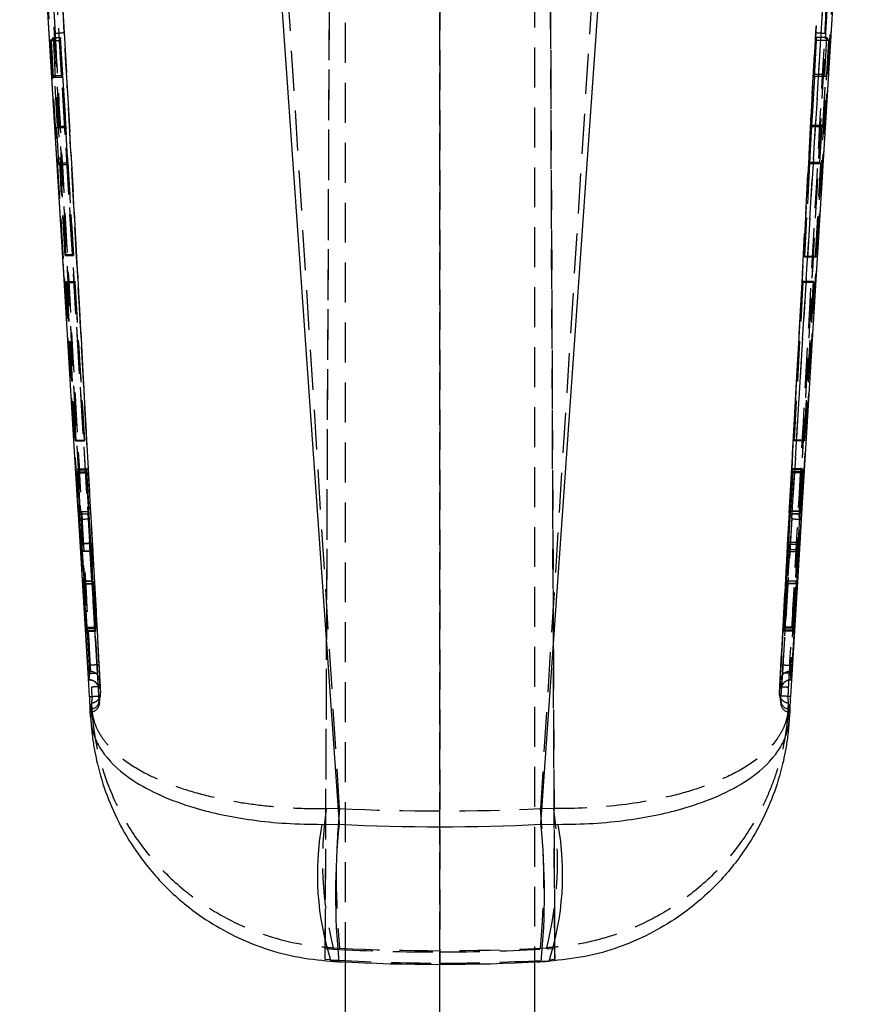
# Model space of a CAD drawing. Extents: x 31 to 385, y 50 to 288.
# Tile 5 of 10: x 189 to 215, y 202 to 233. Entities that reach past the tile are written whole.
import ezdxf

# ---------------------------------------------------------------- set-up
doc = ezdxf.new("R2010")
doc.units = 0
doc.linetypes.add('HIDDEN', pattern=[1.905, 1.27, -0.635])
doc.layers.get('0').update_dxf_attribs({"linetype": 'CONTINUOUS'})

msp = doc.modelspace()

# ---------------------------------------------------------------- linework, layer by layer
at = {"color": 7, "linetype": 'HIDDEN'}
for p, q in [((198.376168, 203.049553), (198.702136, 277.739704)), ((202.007534, 277.666713), (202.018924, 202.932263)), ((205.337224, 277.666713), (205.662898, 203.043189)), ((198.376174, 203.393869), (198.665346, 269.639527)), ((202.018924, 203.287949), (202.008891, 269.107631)), ((205.662892, 203.400234), (205.376068, 269.107631)), ((199.019533, 202.968274), (199.019533, 258.7012)), ((202.019533, 202.892688), (202.019533, 258.7012)), ((205.019533, 258.7012), (205.019533, 202.968274)), ((190.085479, 232.506173), (188.931932, 253.658404)), ((215.107134, 253.658404), (213.953588, 232.506173)), ((190.881702, 212.398181), (188.669646, 252.598524)), ((215.369421, 252.598524), (213.157364, 212.398181)), ((190.122988, 223.957817), (188.67982, 247.833473)), ((188.983712, 247.857746), (190.845607, 217.057522)), ((213.193459, 217.057522), (215.055354, 247.857746)), ((215.359246, 247.833473), (213.916079, 223.957817)), ((191.144817, 212.15054), (189.013733, 247.520177)), ((215.025334, 247.520177), (212.89425, 212.15054)), ((198.830458, 207.843535), (196.711748, 241.330608)), ((207.327318, 241.330608), (205.208608, 207.843535)), ((190.085479, 232.506173), (191.23689, 211.520778)), ((212.802177, 211.520778), (213.953588, 232.506173)), ((189.679144, 232.258184), (189.728997, 232.349653)), ((189.748193, 231.083365), (189.679144, 232.258184)), ((189.679144, 232.258184), (189.951665, 232.258184)), ((189.728997, 232.349653), (189.967339, 232.349653)), ((189.728997, 232.349653), (190.122519, 225.45398)), ((189.967339, 232.349653), (189.951665, 232.258184)), ((189.951665, 232.258184), (190.022475, 231.083365)), ((190.382962, 225.45398), (189.967339, 232.349653)), ((213.602037, 225.36251), (213.98203, 232.258184)), ((213.967407, 232.349653), (213.902668, 231.174835)), ((214.359923, 232.258184), (213.954754, 225.36251)), ((213.98203, 232.258184), (213.967407, 232.349653)), ((214.310069, 232.349653), (213.967407, 232.349653)), ((214.359923, 232.258184), (213.98203, 232.258184)), ((214.242993, 231.174835), (214.310069, 232.349653)), ((214.310069, 232.349653), (214.359923, 232.258184)), ((189.780405, 231.144315), (189.748193, 231.083365)), ((189.748193, 231.083365), (190.022475, 231.083365)), ((189.780405, 231.144315), (190.032919, 231.144315)), ((189.873137, 229.535325), (189.780405, 231.144315)), ((190.022475, 231.083365), (190.032919, 231.144315)), ((190.032919, 231.144315), (190.129898, 229.535325)), ((213.912411, 231.113885), (213.823746, 229.504894)), ((214.242993, 231.174835), (213.902668, 231.174835)), ((213.902668, 231.174835), (213.912411, 231.113885)), ((214.274588, 231.113885), (213.912411, 231.113885)), ((214.180954, 229.504894), (214.274588, 231.113885)), ((214.274588, 231.113885), (214.242993, 231.174835)), ((189.848545, 229.48582), (189.873137, 229.535325)), ((189.91732, 228.311001), (189.848545, 229.48582)), ((189.848545, 229.48582), (190.121415, 229.48582)), ((189.873137, 229.535325), (190.129898, 229.535325)), ((190.129898, 229.535325), (190.121415, 229.48582)), ((190.121415, 229.48582), (190.192225, 228.311001)), ((213.815832, 229.554399), (213.751093, 228.379581)), ((213.823746, 229.504894), (213.815832, 229.554399)), ((214.156659, 229.554399), (213.815832, 229.554399)), ((214.180954, 229.504894), (213.823746, 229.504894)), ((214.089371, 228.379581), (214.156659, 229.554399)), ((214.156659, 229.554399), (214.180954, 229.504894)), ((189.940832, 228.360506), (189.91732, 228.311001)), ((189.91732, 228.311001), (190.192225, 228.311001)), ((189.940832, 228.360506), (190.200708, 228.360506)), ((190.110019, 225.42346), (189.940832, 228.360506)), ((190.192225, 228.311001), (190.200708, 228.360506)), ((190.200708, 228.360506), (190.377732, 225.42346)), ((213.759007, 228.330076), (213.597158, 225.39303)), ((214.089371, 228.379581), (213.751093, 228.379581)), ((213.751093, 228.379581), (213.759007, 228.330076)), ((214.112599, 228.330076), (213.759007, 228.330076)), ((213.941756, 225.39303), (214.112599, 228.330076)), ((214.112599, 228.330076), (214.089371, 228.379581)), ((190.122519, 225.45398), (190.110019, 225.42346)), ((190.110019, 225.42346), (190.377732, 225.42346)), ((190.122519, 225.45398), (190.382962, 225.45398)), ((190.377732, 225.42346), (190.382962, 225.45398)), ((213.941756, 225.39303), (213.597158, 225.39303)), ((213.597158, 225.39303), (213.602037, 225.36251)), ((213.954754, 225.36251), (213.602037, 225.36251)), ((213.954754, 225.36251), (213.941756, 225.39303)), ((190.146021, 224.56024), (190.157769, 224.58971)), ((190.438568, 219.526644), (190.146021, 224.56024)), ((190.146021, 224.56024), (190.422852, 224.56024)), ((190.157769, 224.58971), (190.42785, 224.58971)), ((190.157769, 224.58971), (190.447565, 219.556102)), ((190.42785, 224.58971), (190.422852, 224.56024)), ((190.422852, 224.56024), (190.726236, 219.526644)), ((190.731236, 219.556102), (190.42785, 224.58971)), ((213.546465, 224.589464), (213.269081, 219.555915)), ((213.273768, 219.526878), (213.551152, 224.560441)), ((213.551152, 224.560441), (213.546465, 224.589464)), ((213.881294, 224.589464), (213.546465, 224.589464)), ((213.893068, 224.560441), (213.551152, 224.560441)), ((213.591482, 219.555915), (213.881294, 224.589464)), ((213.893068, 224.560441), (213.600503, 219.526878)), ((213.881294, 224.589464), (213.893068, 224.560441)), ((190.447565, 219.556102), (190.438568, 219.526644)), ((190.438568, 219.526644), (190.726236, 219.526644)), ((190.447565, 219.556102), (190.731236, 219.556102)), ((190.726236, 219.526644), (190.731236, 219.556102)), ((213.591482, 219.555915), (213.269081, 219.555915)), ((213.269081, 219.555915), (213.273768, 219.526878)), ((213.600503, 219.526878), (213.273768, 219.526878)), ((213.600503, 219.526878), (213.591482, 219.555915)), ((190.480844, 218.515297), (190.490696, 218.548613)), ((190.480844, 218.515297), (190.776447, 218.515297)), ((190.626588, 216.266534), (190.480844, 218.515297)), ((190.490696, 218.548613), (190.782097, 218.548613)), ((190.490696, 218.548613), (190.572177, 217.286138)), ((190.506902, 218.605028), (190.51638, 218.638993)), ((190.574285, 217.295065), (190.506902, 218.605028)), ((190.506902, 218.605028), (190.791664, 218.605028)), ((190.51638, 218.638993), (190.797425, 218.638993)), ((190.51638, 218.638993), (190.637593, 216.27929)), ((190.782097, 218.548613), (190.776447, 218.515297)), ((190.776447, 218.515297), (190.92171, 216.266534)), ((190.863735, 217.286138), (190.782097, 218.548613)), ((190.797425, 218.638993), (190.791664, 218.605028)), ((190.791664, 218.605028), (190.865076, 217.295065)), ((190.929881, 216.27929), (190.797425, 218.638993)), ((213.208489, 218.637356), (213.088967, 216.304639)), ((213.093713, 216.240201), (213.228165, 218.51555)), ((213.146726, 217.294201), (213.213789, 218.60455)), ((213.222762, 218.548998), (213.148068, 217.286905)), ((213.522826, 218.637356), (213.208489, 218.637356)), ((213.213789, 218.60455), (213.208489, 218.637356)), ((213.532153, 218.60455), (213.213789, 218.60455)), ((213.228165, 218.51555), (213.222762, 218.548998)), ((213.548409, 218.548998), (213.222762, 218.548998)), ((213.558487, 218.51555), (213.228165, 218.51555)), ((213.403078, 216.304639), (213.522826, 218.637356)), ((213.558487, 218.51555), (213.411098, 216.240201)), ((213.532153, 218.60455), (213.464747, 217.294201)), ((213.46695, 217.286905), (213.548409, 218.548998)), ((213.522826, 218.637356), (213.532153, 218.60455)), ((213.548409, 218.548998), (213.558487, 218.51555)), ((190.572177, 217.286138), (190.863735, 217.286138)), ((190.577675, 217.209939), (190.869242, 217.209939)), ((213.142982, 217.209853), (213.461383, 217.209853)), ((213.461448, 217.210838), (213.143144, 217.210838)), ((213.464747, 217.294201), (213.146726, 217.294201)), ((213.46695, 217.286905), (213.148068, 217.286905)), ((190.845607, 217.057522), (191.186441, 211.426606)), ((191.196113, 211.268322), (190.845607, 217.057522)), ((213.193459, 217.057522), (212.842954, 211.268322)), ((212.852626, 211.426606), (213.193459, 217.057522)), ((190.626588, 216.266534), (190.92171, 216.266534)), ((190.637593, 216.27929), (190.929881, 216.27929)), ((213.403078, 216.304639), (213.088967, 216.304639)), ((213.411098, 216.240201), (213.093713, 216.240201)), ((190.776779, 213.477276), (190.64062, 216.025162)), ((190.64062, 216.025162), (190.936253, 216.025162)), ((190.65145, 216.038153), (190.944422, 216.038153)), ((190.65145, 216.038153), (190.802253, 213.60925)), ((190.936253, 216.025162), (191.079065, 213.477276)), ((191.10146, 213.60925), (190.944422, 216.038153)), ((213.075663, 216.063307), (212.930395, 213.608301)), ((212.951393, 213.478225), (213.080428, 215.999008)), ((213.38921, 216.063307), (213.075663, 216.063307)), ((213.397077, 215.999008), (213.080428, 215.999008)), ((213.236759, 213.608301), (213.38921, 216.063307)), ((213.397077, 215.999008), (213.262343, 213.478225)), ((190.701437, 215.070432), (190.998126, 215.070432)), ((190.998113, 215.07463), (190.701637, 215.07463)), ((190.705338, 214.987619), (191.002386, 214.987619)), ((190.705338, 214.987619), (190.783922, 213.513149)), ((190.707117, 214.996489), (191.003747, 214.996489)), ((190.795788, 213.574668), (190.707117, 214.996489)), ((191.085152, 213.513149), (191.002386, 214.987619)), ((191.003747, 214.996489), (191.095592, 213.574668)), ((212.936102, 213.572945), (213.020115, 214.99471)), ((213.021461, 214.987211), (212.945891, 213.51231)), ((213.332153, 214.99471), (213.020115, 214.99471)), ((213.334011, 214.987211), (213.021461, 214.987211)), ((213.337456, 215.07121), (213.025009, 215.07121)), ((213.337707, 215.073593), (213.025308, 215.073593)), ((213.332152, 214.99471), (213.243498, 213.572945)), ((213.255424, 213.51231), (213.334011, 214.987211)), ((190.783922, 213.513149), (190.776779, 213.477276)), ((190.776779, 213.477276), (191.079065, 213.477276)), ((190.783922, 213.513149), (191.085152, 213.513149)), ((190.802253, 213.60925), (190.795788, 213.574668)), ((190.795788, 213.574668), (191.095592, 213.574668)), ((190.802253, 213.60925), (191.10146, 213.60925)), ((191.079065, 213.477276), (191.085152, 213.513149)), ((191.095592, 213.574668), (191.10146, 213.60925)), ((213.236759, 213.608301), (212.930395, 213.608301)), ((212.930395, 213.608301), (212.936102, 213.572945)), ((213.243498, 213.572945), (212.936102, 213.572945)), ((213.255424, 213.51231), (212.945891, 213.51231)), ((212.945891, 213.51231), (212.951393, 213.478225)), ((213.262343, 213.478225), (212.951393, 213.478225)), ((213.243498, 213.572945), (213.236759, 213.608301)), ((213.262343, 213.478225), (213.255424, 213.51231)), ((190.856088, 211.93963), (190.891794, 212.197715)), ((190.873813, 211.93963), (190.908286, 212.197715)), ((190.883074, 212.398181), (190.881702, 212.398181)), ((190.88313, 212.398018), (190.883074, 212.398181)), ((190.908291, 212.197715), (190.891794, 212.197715)), ((213.13078, 212.197715), (213.165254, 211.93963)), ((213.147273, 212.197715), (213.13078, 212.197715)), ((213.147273, 212.197715), (213.182979, 211.93963)), ((213.155992, 212.398181), (213.155937, 212.398018)), ((213.157364, 212.398181), (213.155992, 212.398181)), ((190.873813, 211.939629), (190.856088, 211.939629)), ((190.857256, 211.93958), (190.873656, 211.93958)), ((213.182979, 211.939629), (213.165262, 211.939629)), ((213.165411, 211.93958), (213.181795, 211.93958)), ((191.195019, 211.166643), (191.234338, 211.468449)), ((191.206671, 211.371703), (191.203373, 211.365237)), ((191.23689, 211.520778), (191.23777, 211.523715)), ((212.801288, 211.523731), (212.802177, 211.520778)), ((212.802177, 211.520778), (212.803831, 211.468056)), ((212.805552, 211.468253), (212.846884, 211.165996)), ((212.821389, 211.396692), (212.834647, 211.367243)), ((190.950209, 211.20007), (190.950126, 211.199524)), ((190.950126, 211.199524), (190.961548, 210.992664)), ((190.951381, 211.202945), (190.950209, 211.20007)), ((191.196905, 211.166377), (191.189447, 211.129817)), ((213.077519, 210.992664), (213.088941, 211.199524)), ((213.088858, 211.20007), (213.087685, 211.202941)), ((213.088941, 211.199524), (213.088858, 211.20007)), ((213.126225, 210.917468), (213.12478, 210.905032)), ((198.830458, 207.843535), (198.403075, 207.840535)), ((205.635991, 207.840535), (205.208608, 207.843535)), ((198.376168, 203.049553), (198.376174, 203.393869)), ((198.376174, 203.393869), (198.621285, 203.376882)), ((198.621285, 203.376882), (198.627653, 203.419606)), ((198.627653, 203.419606), (198.830458, 203.408991)), ((205.208608, 203.408991), (205.411413, 203.419606)), ((205.411413, 203.419606), (205.416898, 203.382746)), ((205.416898, 203.382746), (205.662892, 203.400234)), ((205.662898, 203.043189), (205.662892, 203.400234)), ((198.563772, 203.036384), (198.376168, 203.049553)), ((198.555582, 202.993671), (198.563772, 203.036384)), ((198.815721, 202.978901), (198.555582, 202.993671)), ((205.483484, 202.993671), (205.223345, 202.978901)), ((205.662898, 203.043189), (205.476421, 203.030435)), ((205.476421, 203.030435), (205.483484, 202.993671))]:
    msp.add_line(p, q, dxfattribs=at)
at = {"color": 7, "linetype": 'CONTINUOUS'}
for p, q in [((196.711748, 237.396305), (198.815721, 207.345581)), ((205.223345, 207.345581), (207.327318, 237.396305)), ((214.67983, 236.520242), (213.916079, 223.957817)), ((213.916079, 223.957817), (213.493463, 217.033066)), ((190.726996, 214.067232), (190.842876, 212.139058)), ((190.842876, 212.139058), (190.844205, 212.117074)), ((190.856038, 211.93958), (190.857256, 211.93958)), ((213.181795, 211.93958), (213.183044, 211.93958)), ((213.194861, 212.117074), (213.19619, 212.139058)), ((190.926308, 210.6949), (190.912842, 210.917468)), ((213.126225, 210.917468), (213.112759, 210.6949)), ((198.267836, 207.341784), (198.815721, 207.345581)), ((205.223345, 207.345581), (205.77123, 207.341784)), ((198.810099, 202.977789), (198.815721, 202.978901)), ((199.019533, 200.066089), (199.019533, 202.968274)), ((202.019533, 200.066089), (202.019533, 202.892688)), ((205.019533, 202.968274), (205.019533, 200.066089)), ((205.223345, 202.978901), (205.228894, 202.977786))]:
    msp.add_line(p, q, dxfattribs=at)
at = {"color": 8, "linetype": 'CONTINUOUS'}
for p, q in [((190.844205, 212.117074), (190.847841, 212.093346)), ((213.191201, 212.093185), (213.194861, 212.117074))]:
    msp.add_line(p, q, dxfattribs=at)
at = {"color": 7, "linetype": 'CONTINUOUS', "flags": 128}
for points in [[(190.122988, 223.957817), (189.900743, 227.607059), (189.373055, 236.292321)], [(190.545603, 217.033066), (190.508976, 217.632424), (190.360517, 220.063362), (190.122988, 223.957817)], [(190.890195, 211.401919), (190.855126, 211.974342), (190.706301, 214.405261), (190.545603, 217.033066)], [(213.493463, 217.033066), (213.457415, 216.44332), (213.308725, 214.012394), (213.148871, 211.401919)], [(213.19619, 212.139058), (213.219945, 212.534289), (213.312001, 214.065956)]]:
    msp.add_lwpolyline(points, dxfattribs=at)
at = {"color": 7, "linetype": 'HIDDEN', "flags": 128}
for points in [[(190.847841, 212.093346), (190.848623, 212.088238), (190.858335, 212.026411), (190.866328, 211.97774), (190.871703, 211.947742), (190.873803, 211.939628), (190.873813, 211.939629), (190.873804, 211.939629)], [(191.206604, 211.371562), (191.206495, 211.371341), (191.206439, 211.37123), (191.206432, 211.371216), (191.206429, 211.371209), (191.206428, 211.371208), (191.206428, 211.371207), (191.206429, 211.371209), (191.234789, 211.460419), (191.237497, 211.483032), (191.238351, 211.496022), (191.238768, 211.508123), (191.238923, 211.533851), (191.237705, 211.596535), (191.234872, 211.671257), (191.232091, 211.724229)], [(191.199323, 211.227139), (191.197072, 211.167583), (191.196905, 211.166377)], [(212.839737, 211.227183), (212.841989, 211.167618), (212.842308, 211.165344)]]:
    msp.add_lwpolyline(points, dxfattribs=at)
at = {"color": 7, "linetype": 'HIDDEN'}
for centre, radius, start, end in [((189.573184, 237.828627), 5.347052, 272.3475987, 275.497878), ((214.465883, 237.828627), 5.347052, 264.502122, 267.6524013), ((190.397953, 220.696661), 3.666569, 272.307881, 277.0127808), ((213.641113, 220.696661), 3.666569, 262.9872192, 267.692119), ((190.908305, 211.893231), 0.304484, 3.2024071, 90.002477), ((213.130737, 211.893249), 0.304466, 89.9919888, 176.7928906), ((190.873788, 211.635113), 0.304516, 3.4419336, 89.9952831), ((213.165241, 211.635141), 0.304489, 89.9958849, 176.5534449), ((190.917006, 211.287202), 0.279745, 268.2720394, 356.1300395), ((190.932967, 211.503968), 0.304387, 273.2472352, 3.1657021), ((190.933983, 211.506741), 0.304293, 273.2776937, 332.2882463), ((190.93406, 211.506662), 0.304188, 333.6618496, 3.2126583), ((213.105039, 211.506681), 0.304228, 176.7880681, 201.1944707), ((213.106107, 211.503984), 0.304403, 186.7782893, 266.7516057), ((213.105088, 211.506743), 0.3043, 207.2858764, 266.7215124), ((213.12206, 211.287202), 0.279745, 183.8699605, 271.7279606), ((190.896951, 211.208301), 0.302858, 273.2730045, 349.5067776), ((190.895466, 211.208883), 0.304428, 273.5443815, 344.9465068), ((213.143613, 211.208889), 0.304435, 188.2235446, 266.4534374), ((209.861139, 206.206422), 11.574003, 171.8833888, 193.9327235), ((221.737721, 205.626263), 23.014321, 174.4713689, 185.5286311), ((182.301346, 205.626263), 23.014321, 354.4713689, 5.5286311), ((194.177928, 206.206422), 11.574003, 346.0672765, 8.1166112)]:
    msp.add_arc(centre, radius, start, end, dxfattribs=at)
at = {"color": 7, "linetype": 'CONTINUOUS'}
for centre, start, end in [((207.116796, 205.743806), 169.7636318, 197.8086741), ((196.922271, 205.743806), 342.1913259, 10.2363682)]:
    msp.add_arc(centre, 8.992086, start, end, dxfattribs=at)
at = {"color": 8, "linetype": 'CONTINUOUS'}
for centre, radius, start, end in [((219.839807, 205.134619), 21.140022, 173.9966537, 185.8558439), ((184.210947, 205.134986), 21.12836, 354.1399051, 6.0056717)]:
    msp.add_arc(centre, radius, start, end, dxfattribs=at)
at = {"color": 7, "linetype": 'HIDDEN'}
for centre, major_axis, ratio, start_param, end_param in [((190.856786, 217.417084), (-0.012456, 0.207144), 0.005742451, 2.254745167, 3.288592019), ((190.856867, 217.415569), (-0.012381, 0.205902), 0.005742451, 3.297755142, 4.086854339), ((213.154369, 217.416997), (0.011388, 0.207144), 0.005332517, 2.205601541, 3.239448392), ((213.154281, 217.415568), (0.011319, 0.205902), 0.005332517, 3.248611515, 4.037710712), ((190.928251, 216.142343), (-0.012215, 0.203132), 0.005742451, 4.097147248, 5.369850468), ((190.937804, 216.163568), (-0.012236, 0.203493), 0.005742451, 0.965558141, 2.234504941), ((213.081696, 216.1886), (0.011167, 0.203132), 0.005332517, 4.048003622, 5.320706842), ((213.087765, 216.116294), (0.011187, 0.203493), 0.005332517, 0.916414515, 2.185361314), ((191.010606, 214.866852), (-0.012494, 0.207779), 0.005742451, 5.385794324, 6.484217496), ((191.010465, 214.869383), (-0.01237, 0.20571), 0.005742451, 0.21294152, 0.95812386), ((213.014031, 214.868244), (0.011309, 0.20571), 0.005332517, 0.163797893, 0.908980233), ((213.013886, 214.865814), (0.011423, 0.207779), 0.005332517, 5.336650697, 6.43507387), ((202.019533, 262.877944), (60.9, 0), 0.904926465, 4.65999925, 4.76477871), ((202.019533, 262.877944), (60.9, 0), 0.977843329, 4.65999925, 4.76477871), ((202.019533, 264.162488), (47.844823, 37.746198), 0.998211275, 3.989475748, 4.04529521), ((202.019533, 264.162471), (60.9, 0), 0.999581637, 4.712378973, 4.76820391), ((202.019533, 263.819995), (45.488562, -40.562997), 0.998249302, 5.382964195, 5.439729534), ((202.019533, 263.820012), (60.9, 0), 0.999798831, 4.712378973, 4.769182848)]:
    msp.add_ellipse(centre, major_axis=major_axis, ratio=ratio, start_param=start_param, end_param=end_param, dxfattribs=at)
at = {"color": 7, "linetype": 'CONTINUOUS'}
for major_axis, ratio, start_param, end_param in [((60.9, 0), 0.950511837, 4.659756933, 4.765021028), ((0, 62.258906), 0.978173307, 3.088960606, 3.194224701)]:
    msp.add_ellipse((202.019533, 265.151594), major_axis=major_axis, ratio=ratio, start_param=start_param, end_param=end_param, dxfattribs=at)
at = {"color": 7, "linetype": 'HIDDEN'}
for points, knots in [([(190.883074, 212.398181), (190.51357, 219.092625), (189.773964, 232.492353), (189.04221, 245.892555), (188.676037, 252.598076)], [0, 0, 0, 0, 0.499595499, 1, 1, 1, 1]), ([(188.979973, 252.611418), (189.346172, 245.905696), (190.077977, 232.505142), (190.817614, 219.105059), (191.187131, 212.410464)], [0, 0, 0, 0, 0.5004063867, 1, 1, 1, 1]), ([(212.851935, 212.410464), (213.221453, 219.105059), (213.96109, 232.505142), (214.692894, 245.905696), (215.059094, 252.611418)], [0, 0, 0, 0, 0.499593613, 1, 1, 1, 1]), ([(215.36303, 252.598076), (214.996857, 245.892555), (214.265102, 232.492353), (213.525496, 219.092625), (213.155992, 212.398181)], [0, 0, 0, 0, 0.500404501, 1, 1, 1, 1]), ([(188.717246, 247.508788), (188.725166, 247.376984), (188.781786, 246.434824), (189.0332, 242.251238), (189.695166, 231.235879), (190.308485, 221.030834), (190.726996, 214.067232)], [0, 0, 0, 0, 0.011824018, 0.084520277, 0.375305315, 1, 1, 1, 1]), ([(213.312001, 214.065956), (213.33002, 214.365761), (213.542856, 217.907011), (214.212817, 229.054646), (214.864716, 239.902433), (215.321821, 247.508792)], [0, 0, 0, 0, 0.026894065, 0.317667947, 1, 1, 1, 1]), ([(189.318766, 241.104825), (189.328913, 240.919538), (189.383458, 239.923534), (189.540951, 237.050595), (189.688893, 234.362978), (189.792209, 232.486063)], [0, 0, 0, 0, 0.064493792, 0.346683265, 1, 1, 1, 1]), ([(214.246858, 232.486063), (214.257899, 232.686437), (214.313613, 233.697512), (214.455786, 236.281014), (214.602483, 238.953565), (214.70445, 240.815419), (214.7203, 241.104825)], [0, 0, 0, 0, 0.069746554, 0.351936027, 0.899265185, 1, 1, 1, 1]), ([(191.231955, 211.724118), (191.081885, 214.426367), (190.697181, 221.353571), (190.31722, 228.281051), (190.085479, 232.506173)], [0, 0, 0, 0, 0.390092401, 1, 1, 1, 1]), ([(213.953588, 232.506173), (213.805491, 229.803809), (213.425846, 222.876311), (213.041517, 215.949085), (212.807112, 211.724118)], [0, 0, 0, 0, 0.3900924, 1, 1, 1, 1]), ([(189.792209, 232.486063), (189.802775, 232.294374), (189.858026, 231.291985), (190.092332, 227.046818), (190.465661, 220.311014), (190.797237, 214.386081), (190.947345, 211.703785)], [0, 0, 0, 0, 0.02767035, 0.1446946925, 0.6127920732, 1, 1, 1, 1]), ([(213.091698, 211.703374), (213.100968, 211.868698), (213.155694, 212.844675), (213.391895, 217.06329), (213.768684, 223.825472), (214.097292, 229.777157), (214.246858, 232.486063)], [0, 0, 0, 0, 0.023865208, 0.140887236, 0.608975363, 1, 1, 1, 1]), ([(190.572177, 217.286142), (190.573255, 217.269753), (190.575411, 217.236975), (190.577325, 217.211921), (190.577578, 217.212815), (190.577675, 217.213159)], [0, 0, 0, 0, 0.3806270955, 0.7612730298, 1, 1, 1, 1]), ([(190.577974, 217.212184), (190.577817, 217.21804), (190.577502, 217.229753), (190.575854, 217.264468), (190.574604, 217.288829), (190.574285, 217.295065)], [0, 0, 0, 0, 0.426617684, 0.853223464, 1, 1, 1, 1]), ([(213.464748, 217.294205), (213.463878, 217.276911), (213.462139, 217.242322), (213.4609, 217.211496), (213.461261, 217.211062), (213.461448, 217.210838)], [0, 0, 0, 0, 0.326220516, 0.652454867, 1, 1, 1, 1]), ([(213.461448, 217.210838), (213.461903, 217.215574), (213.462813, 217.225047), (213.465053, 217.257557), (213.466564, 217.280934), (213.46695, 217.286905)], [0, 0, 0, 0, 0.426814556, 0.853610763, 1, 1, 1, 1]), ([(190.64062, 216.025162), (190.639547, 216.045153), (190.637401, 216.085135), (190.633408, 216.154865), (190.629651, 216.217921), (190.627516, 216.2518), (190.626588, 216.266534)], [0, 0, 0, 0, 0.265175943, 0.530341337, 0.795738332, 1, 1, 1, 1]), ([(190.637593, 216.27929), (190.638662, 216.25915), (190.640801, 216.218872), (190.644764, 216.148956), (190.648463, 216.086186), (190.65055, 216.052628), (190.65145, 216.038152)], [0, 0, 0, 0, 0.265962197, 0.531914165, 0.798089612, 1, 1, 1, 1]), ([(213.38921, 216.063307), (213.390412, 216.082715), (213.392817, 216.12153), (213.396863, 216.190899), (213.40043, 216.254541), (213.402276, 216.289468), (213.403078, 216.304638)], [0, 0, 0, 0, 0.265351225, 0.530696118, 0.796160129, 1, 1, 1, 1]), ([(213.411098, 216.240201), (213.409871, 216.220635), (213.407416, 216.181503), (213.403314, 216.11191), (213.399724, 216.048526), (213.397874, 216.013915), (213.397077, 215.999007)], [0, 0, 0, 0, 0.266152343, 0.532298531, 0.798558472, 1, 1, 1, 1]), ([(190.707117, 214.996489), (190.706035, 215.01332), (190.70387, 215.046981), (190.7019, 215.073101), (190.701327, 215.076554), (190.701418, 215.071472), (190.701437, 215.070432)], [0, 0, 0, 0, 0.307118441, 0.614251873, 0.921027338, 1, 1, 1, 1]), ([(190.701437, 215.070432), (190.701691, 215.063327), (190.702201, 215.049119), (190.703955, 215.013957), (190.705132, 214.991552), (190.705338, 214.98762)], [0, 0, 0, 0, 0.4519096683, 0.9038042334, 1, 1, 1, 1]), ([(213.337456, 215.07121), (213.336953, 215.065209), (213.335948, 215.053205), (213.333753, 215.020024), (213.332391, 214.998477), (213.332153, 214.994711)], [0, 0, 0, 0, 0.452120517, 0.904220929, 1, 1, 1, 1]), ([(213.334011, 214.987211), (213.334919, 215.004826), (213.336735, 215.040056), (213.337973, 215.069464), (213.337954, 215.0756), (213.337541, 215.07196), (213.337456, 215.07121)], [0, 0, 0, 0, 0.306895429, 0.613804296, 0.920410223, 1, 1, 1, 1]), ([(190.891794, 212.197715), (190.891747, 212.200698), (190.891654, 212.206686), (190.889916, 212.243656), (190.887198, 212.296833), (190.884259, 212.351815), (190.882352, 212.386394), (190.881702, 212.398181)], [0, 0, 0, 0, 0.220354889, 0.442252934, 0.664021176, 0.885478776, 1, 1, 1, 1]), ([(191.187131, 212.410464), (191.182357, 212.410756), (191.172808, 212.411342), (191.10242, 212.408865), (191.002181, 212.404336), (190.922813, 212.400124), (190.88313, 212.398018)], [0, 0, 0, 0, 0.250000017, 0.500000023, 0.750000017, 1, 1, 1, 1]), ([(190.908291, 212.197716), (190.908204, 212.200261), (190.908019, 212.205619), (190.904069, 212.239706), (190.89751, 212.291475), (190.890058, 212.347603), (190.885032, 212.384174), (190.88313, 212.398018)], [0, 0, 0, 0, 0.2002653, 0.421593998, 0.643129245, 0.864907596, 1, 1, 1, 1]), ([(191.187131, 212.410464), (191.189044, 212.375679), (191.194081, 212.284045), (191.201543, 212.143675), (191.2081, 212.014662), (191.212059, 211.929651), (191.212231, 211.916513), (191.212313, 211.910241)], [0, 0, 0, 0, 0.135240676, 0.35626664, 0.577224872, 0.798156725, 1, 1, 1, 1]), ([(212.826749, 211.910287), (212.826836, 211.916606), (212.827019, 211.929906), (212.830966, 212.014659), (212.837524, 212.143676), (212.844986, 212.284045), (212.850023, 212.375679), (212.851935, 212.410464)], [0, 0, 0, 0, 0.20036817, 0.421708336, 0.64307493, 0.86450938, 1, 1, 1, 1]), ([(212.851935, 212.410464), (212.856709, 212.410756), (212.866258, 212.411342), (212.936647, 212.408865), (213.036886, 212.404336), (213.116253, 212.400124), (213.155937, 212.398018)], [0, 0, 0, 0, 0.250000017, 0.500000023, 0.750000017, 1, 1, 1, 1]), ([(213.155937, 212.398018), (213.154034, 212.384174), (213.149009, 212.347603), (213.141556, 212.291475), (213.134998, 212.239706), (213.131047, 212.205619), (213.130863, 212.200261), (213.130775, 212.197716)], [0, 0, 0, 0, 0.135092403, 0.356870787, 0.578406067, 0.799734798, 1, 1, 1, 1]), ([(213.157364, 212.398181), (213.156111, 212.375351), (213.153604, 212.329692), (213.15044, 212.269273), (213.148199, 212.223955), (213.14725, 212.201704), (213.147267, 212.198731), (213.147273, 212.197716)], [0, 0, 0, 0, 0.221082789, 0.442158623, 0.66342479, 0.885022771, 1, 1, 1, 1]), ([(190.842876, 212.139058), (190.882133, 212.141298), (190.961299, 212.145815), (191.061396, 212.150295), (191.131604, 212.152332), (191.140412, 212.151137), (191.144817, 212.15054)], [0, 0, 0, 0, 0.246927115, 0.497951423, 0.748975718, 1, 1, 1, 1]), ([(190.873294, 211.934322), (190.900205, 211.934328), (190.958108, 211.93434), (191.027923, 211.902758), (191.06284, 211.871496), (191.074823, 211.860768)], [0, 0, 0, 0, 0.3631896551, 0.7814617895, 1, 1, 1, 1]), ([(191.074823, 211.860768), (191.082205, 211.855002), (191.106563, 211.835976), (191.134404, 211.795172), (191.157829, 211.748182), (191.168877, 211.711873), (191.173418, 211.689284), (191.174971, 211.679114), (191.175676, 211.673631), (191.176039, 211.670281), (191.175949, 211.671012), (191.175078, 211.680909), (191.173561, 211.702073), (191.172676, 211.714403)], [0, 0, 0, 0, 0.066525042, 0.21953281, 0.345333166, 0.44114223, 0.489686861, 0.52045985, 0.548643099, 0.587819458, 0.65691223, 0.800124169, 1, 1, 1, 1]), ([(191.172707, 211.714405), (191.171953, 211.724637), (191.169533, 211.757506), (191.162471, 211.86556), (191.153495, 212.007614), (191.147423, 212.107622), (191.144817, 212.15054)], [0, 0, 0, 0, 0.141070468, 0.453147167, 0.76531966, 1, 1, 1, 1]), ([(191.212313, 211.910242), (191.211591, 211.904475), (191.207979, 211.875641), (191.197009, 211.790006), (191.185757, 211.710174), (191.177755, 211.653395)], [0, 0, 0, 0, 0.067333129, 0.336665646, 1, 1, 1, 1]), ([(212.861303, 211.653453), (212.860471, 211.659216), (212.856308, 211.688029), (212.844256, 211.773619), (212.834025, 211.853483), (212.826748, 211.910283)], [0, 0, 0, 0, 0.067337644, 0.336688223, 1, 1, 1, 1]), ([(212.89425, 212.15054), (212.89165, 212.107731), (212.885592, 212.007976), (212.876479, 211.863538), (212.868388, 211.74088), (212.862875, 211.663914), (212.861811, 211.656833), (212.861303, 211.653446)], [0, 0, 0, 0, 0.161074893, 0.375337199, 0.589533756, 0.803678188, 1, 1, 1, 1]), ([(212.894211, 212.150768), (212.891922, 212.112749), (212.885813, 212.011257), (212.876294, 211.860637), (212.868074, 211.736627), (212.864042, 211.680879), (212.862815, 211.668057), (212.863358, 211.673508), (212.864518, 211.682195), (212.867492, 211.699632), (212.876072, 211.733847), (212.897999, 211.786015), (212.945081, 211.852572), (213.024272, 211.910352), (213.105224, 211.941248), (213.152986, 211.936384), (213.165085, 211.935152)], [0, 0, 0, 0, 0.09560491, 0.255214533, 0.412180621, 0.540993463, 0.602133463, 0.621883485, 0.634229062, 0.64720292, 0.676277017, 0.723203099, 0.7907561, 0.879140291, 0.969383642, 1, 1, 1, 1]), ([(213.19619, 212.139058), (213.156933, 212.141298), (213.077767, 212.145815), (212.97767, 212.150295), (212.907462, 212.152332), (212.898654, 212.151137), (212.89425, 212.15054)], [0, 0, 0, 0, 0.246927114, 0.497951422, 0.748975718, 1, 1, 1, 1]), ([(213.165262, 211.939629), (213.165263, 211.939629), (213.165496, 211.939177), (213.166994, 211.94497), (213.172296, 211.974567), (213.180451, 212.024316), (213.187271, 212.067513), (213.190948, 212.091534), (213.191201, 212.093185)], [0, 0, 0, 0, 0.000221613, 0.22711911, 0.478241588, 0.729671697, 0.981410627, 1, 1, 1, 1]), ([(190.947346, 211.703785), (190.950408, 211.638394), (190.956142, 211.515966), (190.95749, 211.362453), (190.955756, 211.255728), (190.953183, 211.209919), (190.951771, 211.20445), (190.951381, 211.20294)], [0, 0, 0, 0, 0.253201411, 0.474052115, 0.694901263, 0.915788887, 1, 1, 1, 1]), ([(191.231941, 211.724379), (191.231578, 211.724038), (191.230851, 211.723357), (191.214236, 211.721501), (191.186937, 211.719122), (191.148942, 211.716252), (191.102085, 211.713023), (191.048177, 211.709566), (190.995557, 211.706378), (190.961308, 211.704419), (190.947355, 211.703621)], [0, 0, 0, 0, 0.130080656, 0.260161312, 0.390241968, 0.520322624, 0.65040328, 0.780483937, 0.910564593, 1, 1, 1, 1]), ([(191.177755, 211.653402), (191.177341, 211.655207), (191.176676, 211.658106), (191.173794, 211.698988), (191.172707, 211.714405)], [0, 0, 0, 0, 0.622894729, 1, 1, 1, 1]), ([(191.237771, 211.523709), (191.237924, 211.524734), (191.238368, 211.527699), (191.23847, 211.55028), (191.237556, 211.595701), (191.235479, 211.655994), (191.233133, 211.701355), (191.231955, 211.724118)], [0, 0, 0, 0, 0.11503368, 0.333017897, 0.553086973, 0.775735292, 1, 1, 1, 1]), ([(212.805693, 211.698105), (212.804814, 211.681402), (212.802445, 211.636353), (212.800494, 211.571816), (212.800115, 211.523692), (212.800037, 211.497264), (212.803744, 211.460998), (212.809259, 211.433729), (212.815564, 211.411842), (212.820271, 211.399887), (212.821506, 211.396751)], [0, 0, 0, 0, 0.132079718, 0.356221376, 0.587596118, 0.749351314, 0.818561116, 0.897715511, 0.97316884, 1, 1, 1, 1]), ([(212.807111, 211.724118), (212.806478, 211.712293), (212.804633, 211.677826), (212.802367, 211.623097), (212.800888, 211.569946), (212.800519, 211.532794), (212.801033, 211.526733), (212.801288, 211.523727)], [0, 0, 0, 0, 0.1170767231, 0.3412751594, 0.5636743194, 0.7836494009, 1, 1, 1, 1]), ([(212.807112, 211.724118), (212.807476, 211.723795), (212.808204, 211.72315), (212.824822, 211.721343), (212.852123, 211.719), (212.890119, 211.716151), (212.936975, 211.712923), (212.990883, 211.70944), (213.0435, 211.706207), (213.077746, 211.704205), (213.091699, 211.703389)], [0, 0, 0, 0, 0.130080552, 0.260161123, 0.390241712, 0.520322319, 0.650402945, 0.78048359, 0.910564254, 1, 1, 1, 1]), ([(213.087685, 211.20294), (213.086565, 211.211042), (213.084218, 211.228018), (213.081575, 211.334918), (213.082539, 211.48194), (213.086765, 211.610921), (213.090744, 211.685503), (213.091697, 211.703374)], [0, 0, 0, 0, 0.233023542, 0.488288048, 0.709340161, 0.930351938, 1, 1, 1, 1]), ([(190.890195, 211.401919), (190.921721, 211.40391), (190.987301, 211.40805), (191.076113, 211.414557), (191.14391, 211.420345), (191.181061, 211.424485), (191.184834, 211.425972), (191.186441, 211.426606)], [0, 0, 0, 0, 0.20139022, 0.418920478, 0.636450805, 0.845218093, 1, 1, 1, 1]), ([(191.186441, 211.426606), (191.187368, 211.411259), (191.189664, 211.373261), (191.193078, 211.315547), (191.195105, 211.284007), (191.196113, 211.268322)], [0, 0, 0, 0, 0.254060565, 0.629026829, 1, 1, 1, 1]), ([(191.196113, 211.268322), (191.196549, 211.261972), (191.197433, 211.24909), (191.198388, 211.236243), (191.199074, 211.228027), (191.199239, 211.227438), (191.199323, 211.227139)], [0, 0, 0, 0, 0.246705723, 0.500467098, 0.746728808, 1, 1, 1, 1]), ([(191.199323, 211.227135), (191.200123, 211.232897), (191.204125, 211.26171), (191.217367, 211.359563), (191.228525, 211.451703), (191.23689, 211.520778)], [0, 0, 0, 0, 0.058897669, 0.294488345, 1, 1, 1, 1]), ([(191.228726, 211.472981), (191.225567, 211.434276), (191.222124, 211.392092), (191.203843, 211.367751), (191.202335, 211.365744)], [0, 0, 0, 0, 0.917534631, 1, 1, 1, 1]), ([(212.802177, 211.520778), (212.802856, 211.51501), (212.806254, 211.486174), (212.818044, 211.388281), (212.830443, 211.296205), (212.839737, 211.227183)], [0, 0, 0, 0, 0.058907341, 0.294536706, 1, 1, 1, 1]), ([(212.839563, 211.370082), (212.824453, 211.398273), (212.803564, 211.437243), (212.803155, 211.485796), (212.803042, 211.499226)], [0, 0, 0, 0, 0.723390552, 1, 1, 1, 1]), ([(212.839737, 211.227178), (212.83995, 211.228519), (212.840376, 211.23119), (212.842097, 211.255982), (212.842954, 211.268322)], [0, 0, 0, 0, 0.502267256, 1, 1, 1, 1]), ([(212.842954, 211.268322), (212.843962, 211.284007), (212.845988, 211.315547), (212.849403, 211.373261), (212.851698, 211.411259), (212.852626, 211.426606)], [0, 0, 0, 0, 0.3709731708, 0.7459394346, 1, 1, 1, 1]), ([(213.148871, 211.401919), (213.117345, 211.40391), (213.051766, 211.40805), (212.962954, 211.414557), (212.895156, 211.420345), (212.858005, 211.424485), (212.854232, 211.425972), (212.852626, 211.426606)], [0, 0, 0, 0, 0.2013902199, 0.4189204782, 0.6364508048, 0.8452180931, 1, 1, 1, 1]), ([(190.914286, 210.905037), (190.914164, 210.905138), (190.913918, 210.90534), (190.913202, 210.913405), (190.912842, 210.917468)], [0, 0, 0, 0, 0.496202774, 1, 1, 1, 1]), ([(190.950126, 211.199524), (190.949496, 211.193913), (190.946269, 211.165131), (190.93502, 211.066964), (190.92317, 210.974414), (190.914286, 210.905033)], [0, 0, 0, 0, 0.0571591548, 0.293189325, 1, 1, 1, 1]), ([(190.961548, 210.992664), (190.95597, 210.94291), (190.944931, 210.844451), (190.932471, 210.744395), (190.926308, 210.6949)], [0, 0, 0, 0, 0.505334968, 1, 1, 1, 1]), ([(190.961548, 210.992664), (190.961715, 210.990167), (190.961911, 210.98725), (190.96225, 210.982483), (190.962653, 210.976978), (190.963474, 210.966467), (190.965009, 210.948701), (190.968, 210.918897), (190.974192, 210.868898), (190.987909, 210.784984), (191.02048, 210.643821), (191.103463, 210.404286), (191.272707, 210.098135), (191.550049, 209.761307), (191.982798, 209.372062), (192.663658, 208.938325), (193.609233, 208.53588), (194.652415, 208.231), (195.669922, 208.028797), (196.717231, 207.900556), (197.617385, 207.844036), (198.188323, 207.841492), (198.403075, 207.840535)], [0, 0, 0, 0, 0.001489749, 0.001740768, 0.002845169, 0.004775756, 0.008016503, 0.01345713, 0.022593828, 0.037951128, 0.063829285, 0.107751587, 0.183909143, 0.254478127, 0.325681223, 0.448161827, 0.574445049, 0.673658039, 0.775201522, 0.860548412, 0.947546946, 1, 1, 1, 1]), ([(190.961548, 210.992664), (190.961873, 210.987058), (190.962253, 210.980508), (190.962893, 210.969797), (190.963644, 210.957426), (190.965129, 210.933805), (190.967787, 210.893881), (190.972664, 210.826876), (190.982023, 210.714396), (191.00107, 210.525399), (191.042638, 210.206839), (191.141011, 209.664376), (191.400416, 208.707262), (191.932223, 207.515027), (192.798922, 206.273354), (193.776156, 205.303337), (194.844131, 204.549814), (196.189099, 203.871824), (197.490378, 203.509738), (198.412172, 203.436683), (198.627653, 203.419606)], [0, 0, 0, 0, 0.001490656, 0.001741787, 0.002848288, 0.004780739, 0.008024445, 0.013469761, 0.022613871, 0.037982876, 0.063879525, 0.107831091, 0.184034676, 0.325711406, 0.448263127, 0.574620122, 0.675066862, 0.775487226, 0.947517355, 1, 1, 1, 1]), ([(213.077519, 210.992664), (213.077193, 210.987058), (213.076814, 210.980508), (213.076173, 210.969797), (213.075422, 210.957426), (213.073937, 210.933805), (213.071279, 210.893881), (213.066402, 210.826876), (213.057043, 210.714396), (213.037997, 210.525399), (212.996428, 210.20684), (212.923745, 209.806016), (212.816769, 209.364507), (212.656729, 208.831982), (212.409451, 208.193233), (211.950717, 207.291587), (211.240166, 206.27317), (210.265914, 205.306698), (209.199851, 204.552075), (208.166026, 204.029213), (207.106956, 203.669964), (206.200082, 203.481472), (205.626978, 203.436515), (205.411413, 203.419606)], [0, 0, 0, 0, 0.001489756, 0.001740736, 0.002846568, 0.004777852, 0.008019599, 0.013461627, 0.022600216, 0.037959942, 0.063840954, 0.107765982, 0.145809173, 0.183947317, 0.254505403, 0.325697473, 0.448175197, 0.574455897, 0.673666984, 0.775208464, 0.860553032, 0.947549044, 1, 1, 1, 1]), ([(213.077519, 210.992664), (213.077351, 210.990167), (213.077155, 210.98725), (213.076816, 210.982483), (213.076413, 210.976978), (213.075592, 210.966467), (213.074057, 210.948701), (213.071066, 210.918897), (213.064875, 210.868898), (213.051157, 210.784983), (213.018587, 210.643823), (212.935595, 210.40427), (212.703367, 209.984194), (212.203552, 209.464191), (211.369256, 208.93637), (210.421035, 208.532575), (209.381739, 208.230162), (208.058038, 207.968068), (206.768941, 207.845995), (205.850654, 207.84157), (205.635991, 207.840535)], [0, 0, 0, 0, 0.001490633, 0.0017418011, 0.0028468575, 0.0047785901, 0.0080212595, 0.0134651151, 0.0226072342, 0.0379736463, 0.0638671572, 0.1078155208, 0.1840182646, 0.3257153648, 0.450189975, 0.5746139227, 0.6750615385, 0.7754827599, 0.9475158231, 1, 1, 1, 1]), ([(213.112759, 210.6949), (213.106595, 210.744395), (213.094135, 210.844451), (213.083097, 210.94291), (213.077519, 210.992664)], [0, 0, 0, 0, 0.494665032, 1, 1, 1, 1]), ([(213.124781, 210.905037), (213.124093, 210.910238), (213.120346, 210.938599), (213.107702, 211.036774), (213.096986, 211.129734), (213.088941, 211.199524)], [0, 0, 0, 0, 0.052995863, 0.289025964, 1, 1, 1, 1])]:
    msp.add_open_spline(points, degree=3, knots=knots, dxfattribs=at)
at = {"color": 7, "linetype": 'CONTINUOUS'}
for points, knots in [([(190.844205, 212.117074), (190.845142, 212.101767), (190.847453, 212.064001), (190.850879, 212.010138), (190.853893, 211.965163), (190.85563, 211.941961), (190.855958, 211.940292), (190.856088, 211.939629)], [0, 0, 0, 0, 0.15683897, 0.386958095, 0.617232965, 0.847887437, 1, 1, 1, 1]), ([(213.182979, 211.939629), (213.183222, 211.941388), (213.183708, 211.944906), (213.186115, 211.978862), (213.189453, 212.029775), (213.192582, 212.079694), (213.19441, 212.109666), (213.194861, 212.117074)], [0, 0, 0, 0, 0.231275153, 0.462558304, 0.693618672, 0.924270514, 1, 1, 1, 1]), ([(190.908571, 211.007585), (190.907346, 211.041032), (190.904716, 211.11282), (190.898765, 211.254047), (190.892836, 211.35635), (190.890195, 211.401919)], [0, 0, 0, 0, 0.326048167, 0.699804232, 1, 1, 1, 1]), ([(213.148871, 211.401919), (213.145297, 211.338748), (213.138504, 211.218684), (213.133398, 211.086138), (213.131265, 211.028399), (213.130496, 211.007585)], [0, 0, 0, 0, 0.415237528, 0.789202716, 1, 1, 1, 1]), ([(190.912842, 210.917468), (190.912545, 210.921389), (190.91195, 210.929265), (190.910972, 210.948006), (190.909882, 210.972989), (190.90901, 210.995999), (190.908571, 211.007585)], [0, 0, 0, 0, 0.220824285, 0.443613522, 0.719867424, 1, 1, 1, 1]), ([(213.130496, 211.007585), (213.129439, 210.979974), (213.127942, 210.940868), (213.126615, 210.922784), (213.126225, 210.917468)], [0, 0, 0, 0, 0.706049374, 1, 1, 1, 1]), ([(190.926308, 210.6949), (190.926441, 210.692254), (190.926594, 210.689196), (190.926821, 210.684973), (190.927067, 210.680504), (190.92759, 210.671574), (190.928629, 210.655605), (190.930676, 210.628711), (190.934965, 210.583421), (190.944594, 210.507137), (190.967733, 210.378442), (191.012266, 210.214613), (191.12046, 209.933112), (191.423897, 209.41805), (192.091341, 208.80788), (193.120464, 208.247681), (194.35444, 207.793304), (195.735968, 207.502894), (197.129987, 207.358795), (197.885692, 207.347497), (198.267836, 207.341784)], [0, 0, 0, 0, 0.001491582, 0.001722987, 0.002380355, 0.004010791, 0.006758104, 0.011387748, 0.019191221, 0.032353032, 0.054594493, 0.092383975, 0.126279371, 0.217969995, 0.398912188, 0.518543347, 0.641829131, 0.814489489, 0.906191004, 1, 1, 1, 1]), ([(190.926308, 210.6949), (190.926642, 210.689211), (190.927027, 210.682638), (190.927576, 210.673557), (190.928162, 210.663946), (190.929364, 210.64474), (190.931617, 210.610392), (190.935711, 210.552527), (190.943451, 210.455029), (190.958903, 210.290644), (190.991896, 210.012853), (191.049052, 209.658144), (191.179081, 209.046497), (191.523047, 207.920319), (192.242537, 206.558242), (193.322444, 205.2878), (194.596372, 204.228433), (196.003677, 203.511591), (197.415763, 203.108518), (198.17566, 203.031952), (198.555582, 202.993671)], [0, 0, 0, 0, 0.001491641, 0.0017230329, 0.0023809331, 0.0040116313, 0.0067592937, 0.0113893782, 0.0191933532, 0.0323556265, 0.0545972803, 0.0923861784, 0.1262955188, 0.2179920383, 0.3989196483, 0.5204008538, 0.6418285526, 0.8144927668, 0.907252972, 1, 1, 1, 1]), ([(213.112759, 210.6949), (213.112425, 210.689211), (213.112039, 210.682638), (213.111491, 210.673557), (213.110905, 210.663946), (213.109703, 210.64474), (213.107449, 210.610392), (213.103356, 210.552527), (213.095616, 210.455029), (213.080164, 210.290644), (213.04717, 210.012854), (212.990015, 209.658144), (212.859981, 209.046501), (212.516103, 207.920263), (211.799364, 206.564989), (210.723102, 205.292117), (209.449024, 204.232188), (208.039152, 203.513914), (206.627829, 203.108653), (205.86781, 203.032287), (205.483484, 202.993671)], [0, 0, 0, 0, 0.001491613, 0.001723, 0.002380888, 0.004011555, 0.006759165, 0.011389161, 0.019192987, 0.032355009, 0.054596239, 0.092384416, 0.126293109, 0.217987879, 0.398912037, 0.518542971, 0.641828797, 0.814489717, 0.906191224, 1, 1, 1, 1]), ([(205.77123, 207.341784), (206.144746, 207.347221), (206.900475, 207.358221), (208.295583, 207.501293), (209.671453, 207.790545), (210.908327, 208.243061), (211.941477, 208.802136), (212.615159, 209.418046), (212.918608, 209.933113), (213.026801, 210.214613), (213.071334, 210.378442), (213.094472, 210.507137), (213.104101, 210.583421), (213.108391, 210.628711), (213.110437, 210.655605), (213.111476, 210.671574), (213.111999, 210.680504), (213.112245, 210.684973), (213.112473, 210.689196), (213.112626, 210.692254), (213.112759, 210.6949)], [0, 0, 0, 0, 0.0916877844, 0.1855104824, 0.358170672, 0.4777457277, 0.6010882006, 0.7820302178, 0.8737207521, 0.9076161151, 0.9454055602, 0.9676469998, 0.9808087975, 0.9886122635, 0.9932419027, 0.9959892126, 0.9976196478, 0.9982770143, 0.9985084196, 1, 1, 1, 1]), ([(198.543128, 202.993985), (198.585102, 202.991116), (198.717381, 202.982075), (198.852545, 202.975332), (198.944821, 202.970728)], [0, 0, 0, 0, 0.3173132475, 1, 1, 1, 1]), ([(205.094239, 202.970728), (205.218639, 202.976848), (205.354145, 202.983514), (205.486142, 202.992602), (205.49696, 202.993347)], [0, 0, 0, 0, 0.918040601, 1, 1, 1, 1])]:
    msp.add_open_spline(points, degree=3, knots=knots, dxfattribs=at)

doc.saveas('drawing.dxf')
